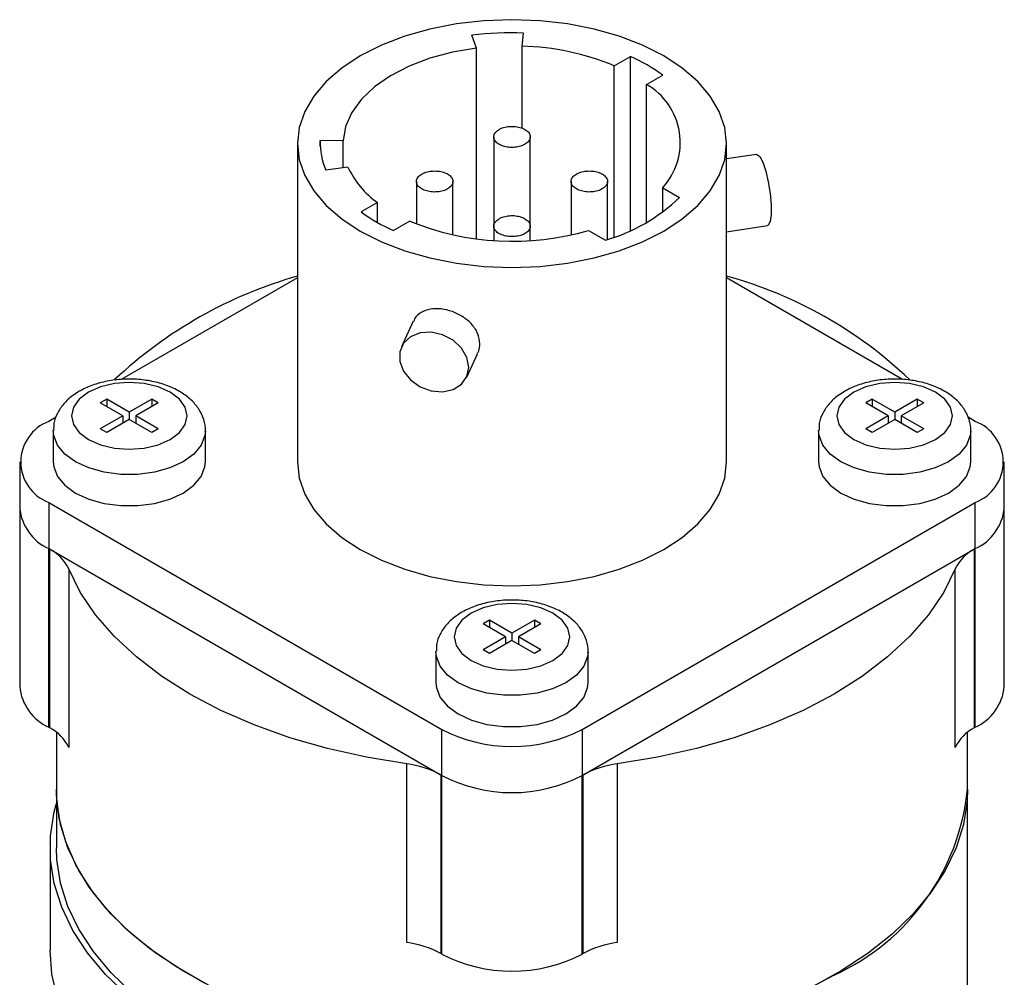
# Model space of a CAD drawing. Header units: inches. Extents: x 3.18 to 12.5, y 1.41 to 9.58.
# Tile 7 of 7: x 11.06 to 11.6, y 9.06 to 9.58. Entities that reach past the tile are written whole.
import ezdxf

# ---------------------------------------------------------------- set-up
doc = ezdxf.new("R2010")
doc.units = ezdxf.units.IN
doc.header["$MEASUREMENT"] = 0

msp = doc.modelspace()

# ---------------------------------------------------------------- linework, layer by layer
at = {"color": 7, "linetype": 'Continuous', "lineweight": 25}
for p, q in [((11.3138992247, 9.5686378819), (11.311282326, 9.5756940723)), ((11.3388275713, 9.5697297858), (11.339570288, 9.576933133)), ((11.3388275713, 9.5246746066), (11.3388275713, 9.5697297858)), ((11.3138992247, 9.4639240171), (11.3138992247, 9.5686378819)), ((11.3894635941, 9.5588990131), (11.3983740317, 9.5640428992)), ((11.3983740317, 9.4685189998), (11.3983740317, 9.5640428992)), ((11.3894635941, 9.4648891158), (11.3894635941, 9.5588990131)), ((11.4071412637, 9.5486939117), (11.4160517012, 9.5538377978)), ((11.4071412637, 9.4729748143), (11.4071412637, 9.5486939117)), ((11.2155666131, 9.5162809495), (11.2155666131, 9.3415412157)), ((11.2406010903, 9.5177407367), (11.2281057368, 9.5179374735)), ((11.2281057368, 9.5146244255), (11.2281057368, 9.5179374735)), ((11.2406010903, 9.5030069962), (11.2406010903, 9.5177407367)), ((11.3233166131, 9.5199562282), (11.3233166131, 9.4709717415)), ((11.3433166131, 9.4709703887), (11.3433166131, 9.5199548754)), ((11.4510666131, 9.3415412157), (11.4510666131, 9.5162809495)), ((11.4675007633, 9.5103578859), (11.4510666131, 9.5078157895)), ((11.2432937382, 9.5033924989), (11.2311612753, 9.5016555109)), ((11.2808902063, 9.4954612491), (11.2808902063, 9.4721117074)), ((11.3008902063, 9.4661163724), (11.3008902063, 9.4954611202)), ((11.36574302, 9.4954612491), (11.36574302, 9.4661163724)), ((11.38574302, 9.4635956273), (11.38574302, 9.4954611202)), ((11.4159997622, 9.4920207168), (11.4252385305, 9.4866872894)), ((11.4159997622, 9.4786860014), (11.4159997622, 9.4920207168)), ((11.2594919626, 9.4838679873), (11.2505815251, 9.4787241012)), ((11.2594919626, 9.4729748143), (11.2594919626, 9.4838679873)), ((11.2771696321, 9.4736628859), (11.2682591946, 9.4685189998)), ((11.3233166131, 9.4709717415), (11.3233166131, 9.4630496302)), ((11.3433166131, 9.4630496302), (11.3433166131, 9.4709703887)), ((11.3753411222, 9.4685489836), (11.3845798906, 9.4632155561)), ((11.4510666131, 9.4678460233), (11.4735389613, 9.471322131)), ((11.2155666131, 9.4425620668), (11.1189200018, 9.3867691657)), ((11.5477021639, 9.3867755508), (11.4510666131, 9.4425620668)), ((11.2791580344, 9.4187721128), (11.2726384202, 9.4047258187)), ((11.3084671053, 9.3880958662), (11.3144412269, 9.4009669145)), ((11.1109315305, 9.3760385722), (11.1073959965, 9.3739975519)), ((11.1233058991, 9.3688950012), (11.1109315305, 9.3760385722)), ((11.1109315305, 9.3760385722), (11.1109315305, 9.3719565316)), ((11.1356802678, 9.3760385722), (11.1233058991, 9.3688950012)), ((11.1392158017, 9.3739975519), (11.1356802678, 9.3760385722)), ((11.1356802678, 9.3760385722), (11.1356802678, 9.3719565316)), ((11.5309529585, 9.3760385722), (11.5274174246, 9.3739975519)), ((11.5433273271, 9.3688950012), (11.5309529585, 9.3760385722)), ((11.5309529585, 9.3760385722), (11.5309529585, 9.3719565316)), ((11.5557016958, 9.3760385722), (11.5433273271, 9.3688950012)), ((11.5592372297, 9.3739975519), (11.5557016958, 9.3760385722)), ((11.5557016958, 9.3760385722), (11.5557016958, 9.3719565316)), ((11.1197703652, 9.3668539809), (11.1073959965, 9.3739975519)), ((11.1392158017, 9.3739975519), (11.126841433, 9.3668539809)), ((11.5397917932, 9.3668539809), (11.5274174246, 9.3739975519)), ((11.5592372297, 9.3739975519), (11.5468628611, 9.3668539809)), ((11.0831192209, 9.3661018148), (11.0791117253, 9.3637883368)), ((11.1197703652, 9.3668539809), (11.1073959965, 9.3597104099)), ((11.1233058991, 9.3648129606), (11.1109315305, 9.3576693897)), ((11.1197703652, 9.3668539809), (11.1197703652, 9.3627719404)), ((11.1233058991, 9.3688950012), (11.1233058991, 9.3648129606)), ((11.1356802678, 9.3576693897), (11.1233058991, 9.3648129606)), ((11.1392158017, 9.3597104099), (11.126841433, 9.3668539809)), ((11.126841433, 9.3668539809), (11.126841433, 9.3627719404)), ((11.5397917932, 9.3668539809), (11.5274174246, 9.3597104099)), ((11.5433273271, 9.3648129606), (11.5309529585, 9.3576693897)), ((11.5397917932, 9.3668539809), (11.5397917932, 9.3627719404)), ((11.5433273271, 9.3688950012), (11.5433273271, 9.3648129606)), ((11.5557016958, 9.3576693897), (11.5433273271, 9.3648129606)), ((11.5592372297, 9.3597104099), (11.5468628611, 9.3668539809)), ((11.5468628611, 9.3668539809), (11.5468628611, 9.3627719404)), ((11.587521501, 9.3637883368), (11.5835702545, 9.3660693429)), ((11.0815558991, 9.3586885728), (11.0815558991, 9.3415412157)), ((11.1109315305, 9.3576693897), (11.1073959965, 9.3597104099)), ((11.1392158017, 9.3597104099), (11.1356802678, 9.3576693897)), ((11.1650558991, 9.3415412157), (11.1650558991, 9.3586885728)), ((11.5015773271, 9.3586885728), (11.5015773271, 9.3415412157)), ((11.5309529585, 9.3576693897), (11.5274174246, 9.3597104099)), ((11.5592372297, 9.3597104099), (11.5557016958, 9.3576693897)), ((11.5850773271, 9.3415412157), (11.5850773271, 9.3586885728)), ((11.0631490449, 9.3415412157), (11.0631490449, 9.3162284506)), ((11.6034841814, 9.3162284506), (11.6034841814, 9.3415412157)), ((11.0631490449, 9.3162284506), (11.0631490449, 9.2182435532)), ((11.0791117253, 9.3192940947), (11.2947792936, 9.1947918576)), ((11.0791117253, 9.3192940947), (11.0791117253, 9.2939813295)), ((11.3718539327, 9.1947918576), (11.587521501, 9.3192940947)), ((11.587521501, 9.2939813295), (11.587521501, 9.3192940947)), ((11.6034841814, 9.2182435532), (11.6034841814, 9.3162284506)), ((11.079621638, 9.2936869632), (11.0791117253, 9.2939813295)), ((11.0791117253, 9.1959964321), (11.0791117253, 9.2939813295)), ((11.0791117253, 9.2939813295), (11.2947792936, 9.1694790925)), ((11.3718539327, 9.1694790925), (11.587521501, 9.2939813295)), ((11.587521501, 9.2939813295), (11.5870115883, 9.2936869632)), ((11.587521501, 9.1959964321), (11.587521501, 9.2939813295)), ((11.079621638, 9.1957020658), (11.079621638, 9.2936869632)), ((11.5870115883, 9.2936869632), (11.5870115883, 9.1957020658)), ((11.0900867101, 9.2828693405), (11.0900867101, 9.1848844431)), ((11.5765465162, 9.1848844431), (11.5765465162, 9.2828693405)), ((11.3209422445, 9.2548019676), (11.3174067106, 9.2527609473)), ((11.3297810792, 9.2456173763), (11.3174067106, 9.2527609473)), ((11.3333166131, 9.2476583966), (11.3209422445, 9.2548019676)), ((11.3209422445, 9.2548019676), (11.3209422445, 9.250719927)), ((11.3456909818, 9.2548019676), (11.3333166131, 9.2476583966)), ((11.3492265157, 9.2527609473), (11.336852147, 9.2456173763)), ((11.3492265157, 9.2527609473), (11.3456909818, 9.2548019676)), ((11.3456909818, 9.2548019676), (11.3456909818, 9.250719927)), ((11.3297810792, 9.2456173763), (11.3174067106, 9.2384738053)), ((11.3297810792, 9.2456173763), (11.3297810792, 9.2415353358)), ((11.3333166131, 9.2476583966), (11.3333166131, 9.243576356)), ((11.3492265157, 9.2384738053), (11.336852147, 9.2456173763)), ((11.336852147, 9.2456173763), (11.336852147, 9.2415353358)), ((11.3333166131, 9.243576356), (11.3209422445, 9.2364327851)), ((11.3456909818, 9.2364327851), (11.3333166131, 9.243576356)), ((11.2915666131, 9.2374519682), (11.2915666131, 9.2203046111)), ((11.3209422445, 9.2364327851), (11.3174067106, 9.2384738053)), ((11.3492265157, 9.2384738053), (11.3456909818, 9.2364327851)), ((11.3750666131, 9.2203046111), (11.3750666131, 9.2374519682)), ((11.079621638, 9.1957020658), (11.0791117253, 9.1959964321)), ((11.0833166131, 9.1932386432), (11.0833166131, 9.1619858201)), ((11.2947792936, 9.1694790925), (11.2947792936, 9.1947918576)), ((11.3718539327, 9.1947918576), (11.3718539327, 9.1694790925)), ((11.5833166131, 9.1619858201), (11.5833166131, 9.1932386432)), ((11.587521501, 9.1959964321), (11.5870115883, 9.1957020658)), ((11.2755306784, 9.0778299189), (11.2755306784, 9.1758148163)), ((11.3911025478, 9.1758148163), (11.3911025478, 9.0778299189)), ((11.2947792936, 9.1694790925), (11.2942693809, 9.1697734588)), ((11.2942693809, 9.1697734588), (11.2942693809, 9.0717885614)), ((11.3723638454, 9.1697734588), (11.3718539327, 9.1694790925)), ((11.3723638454, 9.0717885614), (11.3723638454, 9.1697734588)), ((11.2947792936, 9.0714941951), (11.2947792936, 9.1694790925)), ((11.3718539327, 9.0714941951), (11.3718539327, 9.1694790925)), ((11.0833166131, 9.1619858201), (11.0833166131, 9.129838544)), ((11.5833166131, 8.2136411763), (11.5833166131, 9.1619858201)), ((11.0798166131, 9.129838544), (11.0798166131, 9.0735808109)), ((11.2947792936, 9.0714941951), (11.2942693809, 9.0717885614)), ((11.3723638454, 9.0717885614), (11.3718539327, 9.0714941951))]:
    msp.add_line(p, q, dxfattribs=at)
at = {"color": 7, "linetype": 'Continuous', "lineweight": 25, "flags": 128}
for points in [[(11.2500547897, 9.5643469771), (11.2398992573, 9.55766189), (11.2313421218, 9.5502687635), (11.2245297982, 9.5422940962), (11.2195788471, 9.5338743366), (11.2165739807, 9.5251535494), (11.2155666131, 9.5162809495), (11.2165739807, 9.5074083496), (11.2195788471, 9.4986875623), (11.2245297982, 9.4902678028), (11.2313421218, 9.4822931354), (11.2398992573, 9.474900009), (11.2500547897, 9.4682149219), (11.2616349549, 9.4623522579), (11.2744416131, 9.4574123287), (11.288255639, 9.453479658), (11.3028406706, 9.4506215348), (11.317947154, 9.4488868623), (11.3333166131, 9.4483053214), (11.3486860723, 9.4488868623), (11.3637925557, 9.4506215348), (11.3783775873, 9.453479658), (11.3921916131, 9.4574123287), (11.4049982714, 9.4623522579), (11.4165784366, 9.4682149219), (11.426733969, 9.474900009), (11.4352911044, 9.4822931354), (11.4421034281, 9.4902678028), (11.4470543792, 9.4986875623), (11.4500592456, 9.5074083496), (11.4510666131, 9.5162809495), (11.4500592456, 9.5251535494), (11.4470543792, 9.5338743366), (11.4421034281, 9.5422940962), (11.4352911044, 9.5502687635), (11.426733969, 9.55766189), (11.4165784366, 9.5643469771), (11.4049982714, 9.5702096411), (11.3921916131, 9.5751495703), (11.3783775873, 9.579082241), (11.3637925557, 9.5819403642), (11.3486860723, 9.5836750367), (11.3333166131, 9.5842565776), (11.317947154, 9.5836750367), (11.3028406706, 9.5819403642), (11.288255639, 9.579082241), (11.2744416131, 9.5751495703), (11.2616349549, 9.5702096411), (11.2500547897, 9.5643469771)], [(11.3138992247, 9.5686378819), (11.3007316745, 9.5664112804), (11.2882772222, 9.5630876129), (11.2768084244, 9.5587396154), (11.2665762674, 9.5534624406), (11.2578046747, 9.5473715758), (11.2506856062, 9.5406003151), (11.2453748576, 9.5332968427), (11.2419886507, 9.5256209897), (11.2406010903, 9.5177407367)], [(11.4675007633, 9.5103578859), (11.4677240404, 9.5103642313), (11.46926502, 9.5091767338), (11.4709419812, 9.5060021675), (11.4725731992, 9.501184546), (11.4739819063, 9.4952459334), (11.4750154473, 9.4888298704), (11.4755618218, 9.4826316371), (11.4755618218, 9.4773229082), (11.4750154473, 9.4734789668), (11.4739819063, 9.4715163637), (11.4735389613, 9.471322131)], [(11.3096297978, 9.3934599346), (11.3085961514, 9.3988561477), (11.3056072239, 9.403987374), (11.3009869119, 9.4082975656), (11.295235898, 9.4113196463), (11.2889773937, 9.4127261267), (11.282889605, 9.4123645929), (11.2776322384, 9.4102742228), (11.2737750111, 9.4066815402), (11.2717359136, 9.4019758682), (11.2717359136, 9.3966671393), (11.2737750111, 9.3913306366), (11.2776322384, 9.3865446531), (11.282889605, 9.3828278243), (11.2889773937, 9.3805829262), (11.295235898, 9.3800532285), (11.3009869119, 9.3812961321), (11.3056072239, 9.384176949), (11.3085961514, 9.3883834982), (11.3096297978, 9.3934599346)], [(11.1008552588, 9.3798144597), (11.0958095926, 9.3760184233), (11.0926377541, 9.3715978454), (11.0915558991, 9.3668539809), (11.0926377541, 9.3621101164), (11.0958095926, 9.3576895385), (11.1008552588, 9.3538935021), (11.1074308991, 9.350980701), (11.1150883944, 9.3491496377), (11.1233058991, 9.3485250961), (11.1315234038, 9.3491496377), (11.1391808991, 9.350980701), (11.1457565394, 9.3538935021), (11.1508022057, 9.3576895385), (11.1539740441, 9.3621101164), (11.1550558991, 9.3668539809), (11.1539740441, 9.3715978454), (11.1508022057, 9.3760184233), (11.1457565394, 9.3798144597), (11.1391808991, 9.3827272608), (11.1315234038, 9.3845583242), (11.1233058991, 9.3851828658), (11.1150883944, 9.3845583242), (11.1074308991, 9.3827272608), (11.1008552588, 9.3798144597)], [(11.5208766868, 9.3798144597), (11.5158310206, 9.3760184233), (11.5126591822, 9.3715978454), (11.5115773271, 9.3668539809), (11.5126591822, 9.3621101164), (11.5158310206, 9.3576895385), (11.5208766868, 9.3538935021), (11.5274523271, 9.350980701), (11.5351098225, 9.3491496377), (11.5433273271, 9.3485250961), (11.5515448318, 9.3491496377), (11.5592023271, 9.350980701), (11.5657779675, 9.3538935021), (11.5708236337, 9.3576895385), (11.5739954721, 9.3621101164), (11.5750773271, 9.3668539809), (11.5739954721, 9.3715978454), (11.5708236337, 9.3760184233), (11.5657779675, 9.3798144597), (11.5592023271, 9.3827272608), (11.5515448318, 9.3845583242), (11.5433273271, 9.3851828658), (11.5351098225, 9.3845583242), (11.5274523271, 9.3827272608), (11.5208766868, 9.3798144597)], [(11.1650527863, 9.358394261), (11.1647933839, 9.3559900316), (11.1627130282, 9.3507282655), (11.1586566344, 9.3458656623), (11.1528276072, 9.3416460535), (11.1455182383, 9.3382810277), (11.13709505, 9.3359393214), (11.127980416, 9.3347383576), (11.1186313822, 9.3347383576), (11.1095167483, 9.3359393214), (11.1010935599, 9.3382810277), (11.093784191, 9.3416460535), (11.0879551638, 9.3458656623), (11.0838987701, 9.3507282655), (11.0818184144, 9.3559900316), (11.0815581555, 9.3589391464)], [(11.5850742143, 9.358394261), (11.5848148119, 9.3559900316), (11.5827344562, 9.3507282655), (11.5786780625, 9.3458656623), (11.5728490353, 9.3416460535), (11.5655396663, 9.3382810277), (11.557116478, 9.3359393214), (11.548001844, 9.3347383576), (11.5386528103, 9.3347383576), (11.5295381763, 9.3359393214), (11.521114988, 9.3382810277), (11.513805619, 9.3416460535), (11.5079765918, 9.3458656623), (11.5039201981, 9.3507282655), (11.5018398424, 9.3559900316), (11.5015795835, 9.3589391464)], [(11.0815558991, 9.3415412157), (11.0818184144, 9.3388426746), (11.0838987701, 9.3335809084), (11.0879551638, 9.3287183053), (11.093784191, 9.3244986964), (11.1010935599, 9.3211336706), (11.1095167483, 9.3187919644), (11.1186313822, 9.3175910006), (11.127980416, 9.3175910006), (11.13709505, 9.3187919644), (11.1455182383, 9.3211336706), (11.1528276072, 9.3244986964), (11.1586566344, 9.3287183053), (11.1627130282, 9.3335809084), (11.1647933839, 9.3388426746), (11.1650558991, 9.3415412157)], [(11.2155666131, 9.3415412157), (11.2165739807, 9.3326686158), (11.2195788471, 9.3239478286), (11.2245297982, 9.3155280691), (11.2313421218, 9.3075534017), (11.2398992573, 9.3001602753), (11.2500547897, 9.2934751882), (11.2616349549, 9.2876125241), (11.2744416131, 9.282672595), (11.288255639, 9.2787399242), (11.3028406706, 9.275881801), (11.317947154, 9.2741471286), (11.3333166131, 9.2735655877), (11.3486860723, 9.2741471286), (11.3637925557, 9.275881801), (11.3783775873, 9.2787399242), (11.3921916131, 9.282672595), (11.4049982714, 9.2876125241), (11.4165784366, 9.2934751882), (11.426733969, 9.3001602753), (11.4352911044, 9.3075534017), (11.4421034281, 9.3155280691), (11.4470543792, 9.3239478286), (11.4500592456, 9.3326686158), (11.4510666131, 9.3415412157)], [(11.5015773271, 9.3415412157), (11.5018398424, 9.3388426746), (11.5039201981, 9.3335809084), (11.5079765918, 9.3287183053), (11.513805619, 9.3244986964), (11.521114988, 9.3211336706), (11.5295381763, 9.3187919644), (11.5386528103, 9.3175910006), (11.548001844, 9.3175910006), (11.557116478, 9.3187919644), (11.5655396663, 9.3211336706), (11.5728490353, 9.3244986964), (11.5786780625, 9.3287183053), (11.5827344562, 9.3335809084), (11.5848148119, 9.3388426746), (11.5850773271, 9.3415412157)], [(11.2755306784, 9.1758148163), (11.2534237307, 9.1794744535), (11.2319928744, 9.1842913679), (11.2114194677, 9.1902247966), (11.1918776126, 9.197224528), (11.1735326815, 9.2052313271), (11.1565399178, 9.2141774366), (11.1410431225, 9.2239871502), (11.1271734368, 9.2345774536), (11.1150482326, 9.2458587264), (11.104770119, 9.2577355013), (11.0964260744, 9.2701072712), (11.0900867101, 9.2828693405)], [(11.5765465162, 9.2828693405), (11.5702071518, 9.2701072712), (11.5618631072, 9.2577355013), (11.5515849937, 9.2458587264), (11.5394597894, 9.2345774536), (11.5255901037, 9.2239871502), (11.5100933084, 9.2141774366), (11.4931005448, 9.2052313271), (11.4747556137, 9.197224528), (11.4552137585, 9.1902247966), (11.4346403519, 9.1842913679), (11.4132094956, 9.1794744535), (11.3911025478, 9.1758148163)], [(11.3108659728, 9.2585778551), (11.3058203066, 9.2547818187), (11.3026484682, 9.2503612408), (11.3015666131, 9.2456173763), (11.3026484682, 9.2408735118), (11.3058203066, 9.2364529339), (11.3108659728, 9.2326568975), (11.3174416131, 9.2297440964), (11.3250991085, 9.2279130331), (11.3333166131, 9.2272884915), (11.3415341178, 9.2279130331), (11.3491916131, 9.2297440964), (11.3557672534, 9.2326568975), (11.3608129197, 9.2364529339), (11.3639847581, 9.2408735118), (11.3650666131, 9.2456173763), (11.3639847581, 9.2503612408), (11.3608129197, 9.2547818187), (11.3557672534, 9.2585778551), (11.3491916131, 9.2614906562), (11.3415341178, 9.2633217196), (11.3333166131, 9.2639462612), (11.3250991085, 9.2633217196), (11.3174416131, 9.2614906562), (11.3108659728, 9.2585778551)], [(11.3750635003, 9.2371576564), (11.3748040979, 9.234753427), (11.3727237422, 9.2294916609), (11.3686673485, 9.2246290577), (11.3628383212, 9.2204094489), (11.3555289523, 9.2170444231), (11.347105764, 9.2147027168), (11.33799113, 9.213501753), (11.3286420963, 9.213501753), (11.3195274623, 9.2147027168), (11.3111042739, 9.2170444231), (11.303794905, 9.2204094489), (11.2979658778, 9.2246290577), (11.2939094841, 9.2294916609), (11.2918291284, 9.234753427), (11.2915688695, 9.2377025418)], [(11.2915666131, 9.2203046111), (11.2918291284, 9.21760607), (11.2939094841, 9.2123443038), (11.2979658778, 9.2074817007), (11.303794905, 9.2032620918), (11.3111042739, 9.199897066), (11.3195274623, 9.1975553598), (11.3286420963, 9.196354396), (11.33799113, 9.196354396), (11.347105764, 9.1975553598), (11.3555289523, 9.199897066), (11.3628383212, 9.2032620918), (11.3686673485, 9.2074817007), (11.3727237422, 9.2123443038), (11.3748040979, 9.21760607), (11.3750666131, 9.2203046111)], [(11.1646489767, 9.0554590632), (11.1487868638, 9.0646160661), (11.1344104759, 9.0745570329), (11.1216355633, 9.085201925), (11.1105649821, 9.0964650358), (11.101287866, 9.1082556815), (11.093878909, 9.1204789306), (11.0883977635, 9.1330363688), (11.0848885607, 9.145826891), (11.0833795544, 9.1587475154), (11.0833166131, 9.1619858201)], [(11.3333166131, 9.017663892), (11.3109067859, 9.0182448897), (11.2886773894, 9.0199832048), (11.2668074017, 9.0228648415), (11.2454729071, 9.0268665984), (11.2248456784, 9.0319562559), (11.2050917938, 9.0380928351), (11.1863703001, 9.0452269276), (11.1688319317, 9.0533010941), (11.1526178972, 9.0622503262), (11.1378587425, 9.0720025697), (11.1246732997, 9.0824793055), (11.1131677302, 9.0935961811), (11.10343467, 9.1052636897), (11.0955524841, 9.1173878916), (11.0895846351, 9.1298711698), (11.0855791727, 9.1426130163), (11.0835683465, 9.1555108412), (11.0833166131, 9.1619858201)], [(11.5833166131, 9.1619858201), (11.5830648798, 9.1555108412), (11.5810540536, 9.1426130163), (11.5770485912, 9.1298711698), (11.5710807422, 9.1173878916), (11.5631985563, 9.1052636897), (11.5534654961, 9.0935961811), (11.5419599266, 9.0824793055), (11.5287744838, 9.0720025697), (11.5140153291, 9.0622503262), (11.4978012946, 9.0533010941), (11.4802629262, 9.0452269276), (11.4615414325, 9.0380928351), (11.4417875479, 9.0319562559), (11.4211603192, 9.0268665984), (11.3998258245, 9.0228648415), (11.3779558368, 9.0199832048), (11.3557264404, 9.0182448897), (11.3333166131, 9.017663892)], [(11.1220422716, 9.0489659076), (11.1102967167, 9.0602654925), (11.100359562, 9.072129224), (11.0923113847, 9.0844609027), (11.0862174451, 9.0971605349), (11.0821271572, 9.110125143), (11.0800736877, 9.1232496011), (11.0800736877, 9.1364274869), (11.0821271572, 9.149551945), (11.0833166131, 9.1540725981)], [(11.1249592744, 9.0500824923), (11.1133758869, 9.0612260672), (11.1035759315, 9.0729259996), (11.0956388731, 9.0850874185), (11.0896290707, 9.0976117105), (11.0855952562, 9.1103973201), (11.0835701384, 9.1233405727), (11.0833166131, 9.129838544)], [(11.3232967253, 8.9273527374), (11.3005522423, 8.9284658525), (11.2780734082, 8.9307555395), (11.2560424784, 8.9342032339), (11.2346380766, 8.9387809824), (11.2140337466, 8.9444516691), (11.1943965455, 8.9511693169), (11.175885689, 8.9588794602), (11.1586512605, 8.967519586), (11.1428329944, 8.9770196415), (11.128559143, 8.9873026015), (11.1159454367, 8.9982850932), (11.1050941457, 9.0098780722), (11.0960932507, 9.0219875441), (11.0890157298, 9.034515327), (11.0839189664, 9.0473598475), (11.0808442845, 9.0604169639), (11.0798166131, 9.0735808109)], [(11.5100933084, 9.0599348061), (11.4935355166, 9.0511978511)]]:
    msp.add_lwpolyline(points, dxfattribs=at)
at = {"color": 7, "linetype": 'Continuous', "lineweight": 25}
for centre, radius, start, end in [((11.3333064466, 9.3964087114), 0.1806330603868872, 88.0127467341, 97.0033517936), ((11.3355040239, 9.430409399), 0.1393600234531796, 67.2198942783, 88.6334438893), ((11.3579513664, 9.4736076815), 0.0990581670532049, 54.0890286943, 65.9163478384), ((11.3889142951, 9.5168159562), 0.0367209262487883, 317.5276301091, 60.24022491), ((11.2647300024, 9.5163828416), 0.0366572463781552, 177.5693600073, 203.688106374), ((11.2885857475, 9.5244867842), 0.0499633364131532, 204.9732631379, 234.3873352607), ((11.3571833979, 9.5576239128), 0.0983031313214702, 286.1822738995, 313.8123495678), ((11.3086818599, 9.5589542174), 0.0990581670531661, 234.0890286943, 245.9163478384), ((11.333625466, 9.6125893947), 0.1499594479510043, 247.8845553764, 286.1515863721), ((11.2832051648, 9.2069031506), 0.2461133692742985, 105.9516933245, 133.0549833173), ((11.3886958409, 9.2161953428), 0.2357446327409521, 46.3650200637, 74.658642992), ((11.0875552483, 9.3415412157), 0.0237955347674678, 110.7834207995, 249.2165792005), ((11.579077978, 9.3415412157), 0.0237955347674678, 290.7834207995, 69.2165792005), ((11.0904239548, 9.3189483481), 0.027410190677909, 185.6947992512, 245.6253417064), ((11.5762092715, 9.3189483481), 0.0274101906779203, 294.3746582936, 354.3052007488), ((11.0687800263, 9.272727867), 0.0235971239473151, 25.4533347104, 62.6486149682), ((11.5978532, 9.272727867), 0.0235971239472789, 117.3513850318, 154.5466652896), ((11.0904239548, 9.2209634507), 0.0274101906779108, 185.6947992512, 245.6253417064), ((11.5762092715, 9.2209634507), 0.0274101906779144, 294.3746582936, 354.3052007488), ((11.0687800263, 9.1747429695), 0.0235971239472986, 25.4533347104, 62.6486149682), ((11.3333166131, 9.2691686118), 0.0837676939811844, 242.6096722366, 297.3903277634), ((11.5978532, 9.1747429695), 0.0235971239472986, 117.3513850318, 154.5466652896), ((11.2692523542, 9.1242591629), 0.0519365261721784, 61.2045138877, 83.0568441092), ((11.397380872, 9.1242591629), 0.0519365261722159, 96.9431558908, 118.7954861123), ((11.3333166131, 9.2438558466), 0.0837676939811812, 242.6096722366, 297.3903277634), ((11.4577635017, 9.1747772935), 0.1262030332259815, 294.4971370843, 354.1827219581), ((11.2692523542, 9.0262742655), 0.0519365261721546, 61.2045138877, 83.0568441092), ((11.397380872, 9.0262742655), 0.0519365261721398, 96.9431558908, 118.7954861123), ((11.3333166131, 9.1458709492), 0.0837676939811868, 242.6096722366, 297.3903277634)]:
    msp.add_arc(centre, radius, start, end, dxfattribs=at)
for points, knots in [([(11.32624554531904, 9.524036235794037), (11.32555406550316, 9.523552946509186), (11.32414298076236, 9.52256671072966), (11.32321277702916, 9.52068014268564), (11.32335375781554, 9.518710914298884), (11.32463284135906, 9.516873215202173), (11.32688691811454, 9.51539001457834), (11.32986696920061, 9.514416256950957), (11.33323566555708, 9.514073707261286), (11.33661356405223, 9.514385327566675), (11.33961974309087, 9.515330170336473), (11.34191530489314, 9.516794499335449), (11.34324143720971, 9.518616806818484), (11.34344861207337, 9.520591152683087), (11.34251356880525, 9.522486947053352), (11.34054139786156, 9.52410489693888), (11.3377556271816, 9.52524743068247), (11.33446588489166, 9.525804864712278), (11.33105972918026, 9.525687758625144), (11.32821597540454, 9.525030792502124), (11.32680808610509, 9.524320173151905), (11.32624554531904, 9.524036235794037)], [0, 0, 0, 0, 0.0515893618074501, 0.1052770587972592, 0.1589644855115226, 0.212650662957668, 0.2663373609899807, 0.3200250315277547, 0.3737124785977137, 0.4274000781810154, 0.4810877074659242, 0.5347752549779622, 0.588463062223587, 0.6421504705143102, 0.6958376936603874, 0.7495253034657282, 0.8032130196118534, 0.8569007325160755, 0.9105881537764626, 0.9642743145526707, 1, 1, 1, 1]), ([(11.29796127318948, 9.491379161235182), (11.29865273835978, 9.49186205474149), (11.30006380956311, 9.492847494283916), (11.30099403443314, 9.494738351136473), (11.30085307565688, 9.496706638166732), (11.29957397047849, 9.498538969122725), (11.29731983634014, 9.50002834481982), (11.29433974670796, 9.5009968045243), (11.29097104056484, 9.501344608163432), (11.28759314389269, 9.501028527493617), (11.28458698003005, 9.500083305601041), (11.28229144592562, 9.498620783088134), (11.28096534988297, 9.496797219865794), (11.28075822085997, 9.494827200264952), (11.28169332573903, 9.492924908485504), (11.28366555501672, 9.49131265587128), (11.28645135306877, 9.490166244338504), (11.28974110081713, 9.489613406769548), (11.29314727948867, 9.489729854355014), (11.29599096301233, 9.490382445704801), (11.29739880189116, 9.491094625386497), (11.29796127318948, 9.491379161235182)], [0, 0, 0, 0, 0.0515881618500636, 0.1052758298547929, 0.1589635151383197, 0.212651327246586, 0.2663390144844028, 0.3200267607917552, 0.3737143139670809, 0.4274018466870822, 0.4810896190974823, 0.5347773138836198, 0.5884651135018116, 0.6421528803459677, 0.6958406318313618, 0.7495284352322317, 0.8032158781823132, 0.8569032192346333, 0.910590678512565, 0.9642784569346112, 1, 1, 1, 1]), ([(11.38281408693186, 9.491379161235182), (11.38350555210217, 9.49186205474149), (11.3849166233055, 9.49284749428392), (11.38584684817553, 9.494738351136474), (11.38570588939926, 9.496706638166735), (11.38442678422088, 9.498538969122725), (11.38217265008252, 9.500028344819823), (11.37919256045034, 9.5009968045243), (11.37582385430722, 9.501344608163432), (11.37244595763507, 9.501028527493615), (11.36943979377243, 9.50008330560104), (11.36714425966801, 9.498620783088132), (11.36581816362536, 9.496797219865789), (11.36561103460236, 9.494827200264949), (11.36654613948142, 9.492924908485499), (11.36851836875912, 9.491312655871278), (11.37130416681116, 9.4901662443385), (11.37459391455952, 9.489613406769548), (11.37800009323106, 9.489729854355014), (11.38084377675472, 9.490382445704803), (11.38225161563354, 9.491094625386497), (11.38281408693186, 9.491379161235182)], [0, 0, 0, 0, 0.0515881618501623, 0.1052758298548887, 0.1589635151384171, 0.212651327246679, 0.2663390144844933, 0.3200267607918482, 0.3737143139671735, 0.427401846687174, 0.4810896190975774, 0.5347773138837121, 0.588465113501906, 0.6421528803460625, 0.6958406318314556, 0.7495284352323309, 0.8032158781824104, 0.8569032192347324, 0.910590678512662, 0.9642784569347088, 0.9999999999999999, 0.9999999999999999, 0.9999999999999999, 0.9999999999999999]), ([(11.32624554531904, 9.475051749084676), (11.32555406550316, 9.474568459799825), (11.32414298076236, 9.473582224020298), (11.32321277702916, 9.471695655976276), (11.32335375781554, 9.46972642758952), (11.32463284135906, 9.467888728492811), (11.32688691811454, 9.466405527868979), (11.32986696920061, 9.465431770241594), (11.33323566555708, 9.465089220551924), (11.33661356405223, 9.465400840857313), (11.33961974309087, 9.466345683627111), (11.34191530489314, 9.467810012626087), (11.34324143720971, 9.469632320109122), (11.34344861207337, 9.471606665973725), (11.34251356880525, 9.47350246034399), (11.34054139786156, 9.475120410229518), (11.3377556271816, 9.476262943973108), (11.33446588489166, 9.476820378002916), (11.33105972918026, 9.476703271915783), (11.32821597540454, 9.476046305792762), (11.32680808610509, 9.475335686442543), (11.32624554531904, 9.475051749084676)], [0, 0, 0, 0, 0.0515893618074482, 0.1052770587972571, 0.158964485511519, 0.2126506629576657, 0.2663373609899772, 0.3200250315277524, 0.3737124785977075, 0.4274000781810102, 0.4810877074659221, 0.5347752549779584, 0.5884630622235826, 0.642150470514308, 0.6958376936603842, 0.749525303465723, 0.8032130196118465, 0.8569007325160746, 0.9105881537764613, 0.9642743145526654, 1, 1, 1, 1]), ([(11.31564118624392, 9.406411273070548), (11.31542483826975, 9.408237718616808), (11.31499217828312, 9.411890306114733), (11.31163732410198, 9.417028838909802), (11.30673748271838, 9.421282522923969), (11.3006918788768, 9.42428611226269), (11.29431652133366, 9.425764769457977), (11.28825691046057, 9.425627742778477), (11.28328455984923, 9.423733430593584), (11.28018549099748, 9.421283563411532), (11.27953064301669, 9.419169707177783), (11.27937990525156, 9.418683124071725)], [0, 0, 0, 0, 0.1202175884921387, 0.2404151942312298, 0.3610945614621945, 0.4816755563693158, 0.6011466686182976, 0.7203229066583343, 0.8410350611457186, 0.9634082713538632, 1, 1, 1, 1]), ([(11.31422398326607, 9.401080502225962), (11.31453608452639, 9.401576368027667), (11.31554406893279, 9.403177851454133), (11.31560152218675, 9.405090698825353), (11.31564118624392, 9.406411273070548)], [0, 0, 0, 0, 0.3096290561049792, 1, 1, 1, 1]), ([(11.16498899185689, 9.358260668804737), (11.16501283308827, 9.358421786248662), (11.16533460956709, 9.360596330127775), (11.16431877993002, 9.364828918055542), (11.16187009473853, 9.370386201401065), (11.15782299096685, 9.375300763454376), (11.15245492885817, 9.37954423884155), (11.14574898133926, 9.383012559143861), (11.13796202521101, 9.38551707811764), (11.12949148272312, 9.386918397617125), (11.12075786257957, 9.387161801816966), (11.11211002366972, 9.386240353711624), (11.10404351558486, 9.38418957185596), (11.09877343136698, 9.381953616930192), (11.09623702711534, 9.38052442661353), (11.09585566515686, 9.380309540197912)], [0, 0, 0, 0, 0.0065021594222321, 0.0877572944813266, 0.1672923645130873, 0.2486468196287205, 0.3347714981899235, 0.4258610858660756, 0.5194655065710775, 0.6129757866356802, 0.7062131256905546, 0.799683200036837, 0.893928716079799, 0.984051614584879, 1, 1, 1, 1]), ([(11.5850104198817, 9.358260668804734), (11.58503426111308, 9.358421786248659), (11.5853560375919, 9.360596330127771), (11.58434020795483, 9.364828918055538), (11.58189152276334, 9.370386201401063), (11.57784441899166, 9.375300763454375), (11.57247635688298, 9.379544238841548), (11.56577040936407, 9.38301255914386), (11.55798345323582, 9.385517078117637), (11.54951291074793, 9.386918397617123), (11.54077929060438, 9.387161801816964), (11.53213145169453, 9.386240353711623), (11.52406494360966, 9.384189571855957), (11.51879485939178, 9.38195361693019), (11.51625845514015, 9.380524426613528), (11.51587709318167, 9.380309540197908)], [0, 0, 0, 0, 0.0065021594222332, 0.0877572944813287, 0.16729236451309, 0.2486468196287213, 0.3347714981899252, 0.4258610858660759, 0.5194655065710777, 0.6129757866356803, 0.7062131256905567, 0.7996832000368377, 0.8939287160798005, 0.9840516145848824, 0.9999999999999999, 0.9999999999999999, 0.9999999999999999, 0.9999999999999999]), ([(11.09585566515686, 9.380309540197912), (11.09463927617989, 9.379552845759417), (11.0914212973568, 9.377550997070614), (11.08716191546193, 9.373607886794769), (11.08369131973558, 9.368404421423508), (11.08175978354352, 9.363431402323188), (11.08178670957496, 9.360261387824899), (11.08179695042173, 9.35905572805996)], [0, 0, 0, 0, 0.1519644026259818, 0.4020245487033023, 0.6373500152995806, 0.862072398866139, 1, 1, 1, 1]), ([(11.51587709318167, 9.380309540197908), (11.5146607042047, 9.379552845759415), (11.51144272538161, 9.377550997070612), (11.50718334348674, 9.373607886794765), (11.50371274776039, 9.368404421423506), (11.50178121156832, 9.363431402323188), (11.50180813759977, 9.360261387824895), (11.50181837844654, 9.359055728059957)], [0, 0, 0, 0, 0.151964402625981, 0.4020245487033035, 0.6373500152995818, 0.8620723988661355, 1, 1, 1, 1]), ([(11.37499970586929, 9.237024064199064), (11.37502354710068, 9.237185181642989), (11.37534532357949, 9.2393597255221), (11.37432949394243, 9.243592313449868), (11.37188080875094, 9.249149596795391), (11.36783370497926, 9.254064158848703), (11.36246564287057, 9.258307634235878), (11.35575969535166, 9.261775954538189), (11.34797273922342, 9.264280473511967), (11.33950219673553, 9.265681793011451), (11.33076857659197, 9.265925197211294), (11.32212073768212, 9.265003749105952), (11.31405422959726, 9.262952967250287), (11.30878414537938, 9.260717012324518), (11.30624774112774, 9.259287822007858), (11.30586637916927, 9.259072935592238)], [0, 0, 0, 0, 0.0065021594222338, 0.0877572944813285, 0.1672923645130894, 0.2486468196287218, 0.3347714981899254, 0.4258610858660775, 0.5194655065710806, 0.6129757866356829, 0.7062131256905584, 0.7996832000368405, 0.893928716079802, 0.9840516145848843, 1, 1, 1, 1]), ([(11.30586637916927, 9.259072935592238), (11.3046499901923, 9.258316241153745), (11.3014320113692, 9.25631439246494), (11.29717262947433, 9.252371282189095), (11.29370203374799, 9.247167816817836), (11.29177049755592, 9.242194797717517), (11.29179742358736, 9.239024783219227), (11.29180766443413, 9.237819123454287)], [0, 0, 0, 0, 0.151964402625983, 0.4020245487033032, 0.6373500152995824, 0.8620723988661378, 1, 1, 1, 1])]:
    msp.add_open_spline(points, degree=3, knots=knots, dxfattribs=at)

doc.saveas('drawing.dxf')
